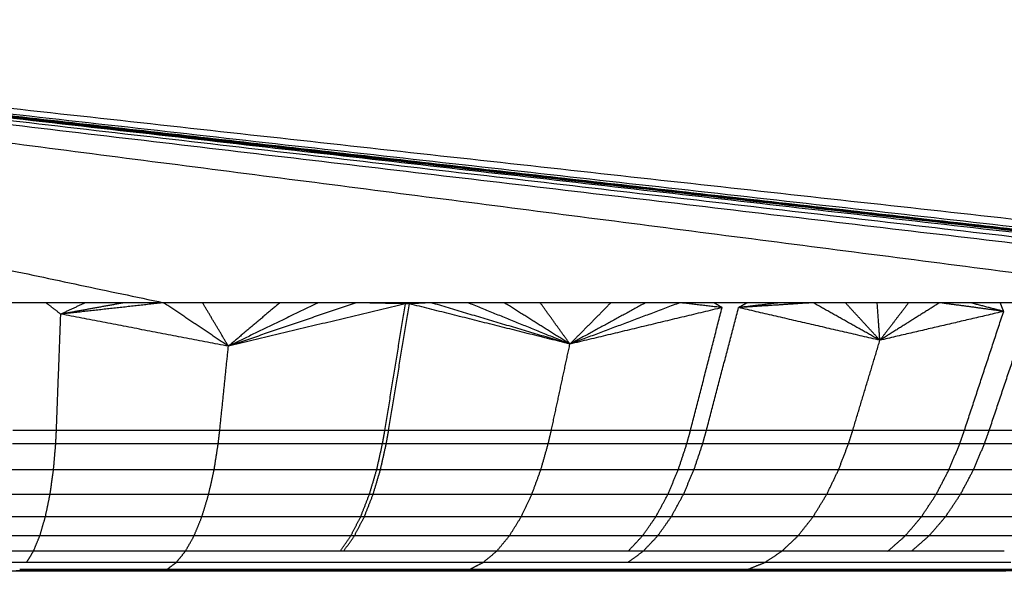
# Model space of a CAD drawing. Header units: millimetres. Extents: x 0 to 78, y 0 to 73.1.
# Tile 13 of 20: x 52.8 to 62, y 0 to 5.1. Entities that reach past the tile are written whole.
import ezdxf

# ---------------------------------------------------------------- set-up
doc = ezdxf.new("R2010")
doc.units = ezdxf.units.MM
doc.header["$MEASUREMENT"] = 0
doc.layers.add('Make2D$visible$lines', color=7, linetype='Continuous', true_color=0x000000)

msp = doc.modelspace()

# ---------------------------------------------------------------- linework, layer by layer
at = {"layer": 'Make2D$visible$lines'}
for points in [[(41.7716, 5.1121), (47.9723, 3.801), (54.173, 2.49)], [(43.9109, 5.1113), (54.0672, 3.8006), (64.2234, 2.49)], [(44.5416, 5.1118), (55.6398, 3.8009), (66.7379, 2.49)], [(44.7127, 5.1121), (56.0211, 3.801), (67.3296, 2.49)], [(44.7842, 5.112), (56.3528, 3.8038), (67.9214, 2.4957)], [(44.7842, 5.112), (56.2865, 3.8011), (67.7889, 2.4902)], [(45.0056, 5.1127), (56.6665, 3.8015), (68.3274, 2.4902)], [(45.3345, 5.1137), (57.2037, 3.8018), (69.0728, 2.49)], [(44.8848, 5.1095), (56.4122, 3.8055), (67.9396, 2.5014)], [(44.8848, 5.1095), (56.4347, 3.8012), (67.9847, 2.4929)], [(44.8948, 5.1067), (56.4081, 3.8012), (67.9214, 2.4957)], [(44.8953, 5.1067), (56.44, 3.7998), (67.9847, 2.4929)], [(44.9759, 5.101), (54.9719, 3.9726), (64.9679, 2.8443)], [(44.9759, 5.1009), (56.4577, 3.8012), (67.9396, 2.5014)], [(48.0368, 4.7582), (56.5023, 3.8012), (64.9679, 2.8443)], [(53.0821, 2.49), (52.8987, 2.49), (52.7153, 2.49)], [(53.4473, 2.49), (53.2647, 2.49), (53.0821, 2.49)], [(53.2199, 2.3841), (53.151, 2.4371), (53.0821, 2.49)], [(53.4473, 2.49), (53.3336, 2.4371), (53.2199, 2.3841)], [(53.811, 2.49), (53.5154, 2.4371), (53.2199, 2.3841)], [(54.173, 2.49), (53.6965, 2.4371), (53.2199, 2.3841)], [(53.811, 2.49), (53.6291, 2.49), (53.4473, 2.49)], [(54.173, 2.49), (53.992, 2.49), (53.811, 2.49)], [(54.5336, 2.49), (54.3533, 2.49), (54.173, 2.49)], [(54.7735, 2.0871), (54.4732, 2.2885), (54.173, 2.49)], [(54.7735, 2.0871), (54.6536, 2.2885), (54.5336, 2.49)], [(54.8927, 2.49), (54.7132, 2.49), (54.5336, 2.49)], [(55.6048, 2.49), (55.1891, 2.2885), (54.7735, 2.0871)], [(55.2499, 2.49), (55.0117, 2.2885), (54.7735, 2.0871)], [(55.9569, 2.49), (55.3652, 2.2885), (54.7735, 2.0871)], [(56.4137, 2.4802), (55.5936, 2.2836), (54.7735, 2.0871)], [(55.2499, 2.49), (55.0713, 2.49), (54.8927, 2.49)], [(55.6048, 2.49), (55.4274, 2.49), (55.2499, 2.49)], [(55.9569, 2.49), (55.7808, 2.49), (55.6048, 2.49)], [(56.3058, 2.49), (56.1313, 2.49), (55.9569, 2.49)], [(56.4137, 2.4802), (56.1853, 2.4851), (55.9569, 2.49)], [(56.2235, 1.306), (56.3186, 1.8931), (56.4137, 2.4802)], [(56.2585, 1.306), (56.3544, 1.8931), (56.4503, 2.4802)], [(56.6511, 2.49), (56.4784, 2.49), (56.3058, 2.49)], [(56.4137, 2.4802), (56.3598, 2.4851), (56.3058, 2.49)], [(56.4503, 2.4802), (56.3781, 2.4851), (56.3058, 2.49)], [(56.4503, 2.4802), (56.432, 2.4802), (56.4137, 2.4802)], [(56.6511, 2.49), (56.5507, 2.4851), (56.4503, 2.4802)], [(57.9387, 2.1066), (57.1945, 2.2934), (56.4503, 2.4802)], [(56.9923, 2.49), (56.8217, 2.49), (56.6511, 2.49)], [(57.9387, 2.1066), (57.2949, 2.2983), (56.6511, 2.49)], [(57.3295, 2.49), (57.1609, 2.49), (56.9923, 2.49)], [(57.9387, 2.1066), (57.4655, 2.2983), (56.9923, 2.49)], [(57.6628, 2.49), (57.4962, 2.49), (57.3295, 2.49)], [(57.9387, 2.1066), (57.6341, 2.2983), (57.3295, 2.49)], [(57.9387, 2.1066), (57.8008, 2.2983), (57.6628, 2.49)], [(57.9923, 2.49), (57.8276, 2.49), (57.6628, 2.49)], [(58.6399, 2.49), (58.2893, 2.2983), (57.9387, 2.1066)], [(58.318, 2.49), (58.1284, 2.2983), (57.9387, 2.1066)], [(58.9579, 2.49), (58.4483, 2.2983), (57.9387, 2.1066)], [(58.318, 2.49), (58.1552, 2.49), (57.9923, 2.49)], [(58.6399, 2.49), (58.4789, 2.49), (58.318, 2.49)], [(58.9579, 2.49), (58.7989, 2.49), (58.6399, 2.49)], [(59.2722, 2.49), (59.1151, 2.49), (58.9579, 2.49)], [(59.3487, 2.4449), (59.1533, 2.4675), (58.9579, 2.49)], [(59.5826, 2.49), (59.4274, 2.49), (59.2722, 2.49)], [(59.3487, 2.4449), (59.3104, 2.4675), (59.2722, 2.49)], [(59.8893, 2.49), (59.6953, 2.4675), (59.5013, 2.4449)], [(59.5826, 2.49), (59.542, 2.4675), (59.5013, 2.4449)], [(60.1921, 2.49), (59.8467, 2.4675), (59.5013, 2.4449)], [(59.8893, 2.49), (59.7359, 2.49), (59.5826, 2.49)], [(60.1921, 2.49), (60.0407, 2.49), (59.8893, 2.49)], [(60.491, 2.49), (60.3415, 2.49), (60.1921, 2.49)], [(60.8114, 2.1419), (60.5017, 2.3159), (60.1921, 2.49)], [(60.7861, 2.49), (60.6386, 2.49), (60.491, 2.49)], [(60.8114, 2.1419), (60.6512, 2.3159), (60.491, 2.49)], [(60.8114, 2.1419), (60.7988, 2.3159), (60.7861, 2.49)], [(61.0776, 2.49), (60.9319, 2.49), (60.7861, 2.49)], [(61.0776, 2.49), (60.9445, 2.3159), (60.8114, 2.1419)], [(61.3651, 2.49), (61.0883, 2.3159), (60.8114, 2.1419)], [(61.3651, 2.49), (61.2214, 2.49), (61.0776, 2.49)], [(61.6484, 2.49), (61.5068, 2.49), (61.3651, 2.49)], [(61.9583, 2.4096), (61.6617, 2.4498), (61.3651, 2.49)], [(61.9268, 2.49), (61.7876, 2.49), (61.6484, 2.49)], [(61.9583, 2.4096), (61.8034, 2.4498), (61.6484, 2.49)], [(62.1999, 2.49), (62.0634, 2.49), (61.9268, 2.49)], [(61.9583, 2.4096), (61.9426, 2.4498), (61.9268, 2.49)], [(53.1795, 1.3061), (53.1997, 1.8451), (53.2199, 2.3841)], [(54.7735, 2.0871), (53.9967, 2.2356), (53.2199, 2.3841)], [(59.3487, 2.4449), (58.6437, 2.2758), (57.9387, 2.1066)], [(59.0559, 1.306), (59.2023, 1.8755), (59.3487, 2.4449)], [(59.2034, 1.306), (59.3524, 1.8755), (59.5013, 2.4449)], [(60.8114, 2.1419), (60.1564, 2.2934), (59.5013, 2.4449)], [(61.9583, 2.4096), (61.3849, 2.2758), (60.8114, 2.1419)], [(61.5945, 1.306), (61.7764, 1.8578), (61.9583, 2.4096)], [(61.8241, 1.306), (62.0094, 1.8578), (62.1948, 2.4096)], [(57.7659, 1.306), (57.8523, 1.7063), (57.9387, 2.1066)], [(60.5596, 1.306), (60.6855, 1.7239), (60.8114, 2.1419)], [(54.6933, 1.306), (54.7334, 1.6965), (54.7735, 2.0871)], [(53.1795, 1.306), (52.9779, 1.306), (52.7763, 1.306)], [(53.1734, 1.1822), (53.1764, 1.2441), (53.1795, 1.306)], [(54.6933, 1.306), (53.9364, 1.306), (53.1795, 1.306)], [(54.679, 1.1822), (54.6861, 1.2441), (54.6933, 1.306)], [(56.2235, 1.306), (55.4584, 1.306), (54.6933, 1.306)], [(56.2016, 1.1822), (56.2125, 1.2441), (56.2235, 1.306)], [(56.2585, 1.306), (56.241, 1.306), (56.2235, 1.306)], [(56.2365, 1.1822), (56.2475, 1.2441), (56.2585, 1.306)], [(57.7659, 1.306), (57.0122, 1.306), (56.2585, 1.306)], [(57.7372, 1.1822), (57.7515, 1.2441), (57.7659, 1.306)], [(59.0559, 1.306), (58.4109, 1.306), (57.7659, 1.306)], [(59.0219, 1.1822), (59.0389, 1.2441), (59.0559, 1.306)], [(59.2034, 1.306), (59.1296, 1.306), (59.0559, 1.306)], [(59.1689, 1.1822), (59.1861, 1.2441), (59.2034, 1.306)], [(60.5596, 1.306), (59.8815, 1.306), (59.2034, 1.306)], [(60.52, 1.1822), (60.5398, 1.2441), (60.5596, 1.306)], [(61.5945, 1.306), (61.077, 1.306), (60.5596, 1.306)], [(61.5512, 1.1822), (61.5728, 1.2441), (61.5945, 1.306)], [(61.8241, 1.306), (61.7093, 1.306), (61.5945, 1.306)], [(61.78, 1.1822), (61.8021, 1.2441), (61.8241, 1.306)], [(62.7304, 1.306), (62.2773, 1.306), (61.8241, 1.306)], [(53.1734, 1.1822), (52.973, 1.1822), (52.7726, 1.1822)], [(53.1525, 0.94), (53.1629, 1.0611), (53.1734, 1.1822)], [(54.679, 1.1822), (53.9262, 1.1822), (53.1734, 1.1822)], [(54.6408, 0.94), (54.6599, 1.0611), (54.679, 1.1822)], [(56.2016, 1.1822), (55.4403, 1.1822), (54.679, 1.1822)], [(56.1475, 0.94), (56.1745, 1.0611), (56.2016, 1.1822)], [(56.182, 0.94), (56.2093, 1.0611), (56.2365, 1.1822)], [(56.2365, 1.1822), (56.2191, 1.1822), (56.2016, 1.1822)], [(57.7371, 1.1822), (56.9868, 1.1822), (56.2365, 1.1822)], [(57.6684, 0.94), (57.7028, 1.0611), (57.7371, 1.1822)], [(59.0219, 1.1822), (58.3795, 1.1822), (57.7372, 1.1822)], [(58.9418, 0.94), (58.9819, 1.0611), (59.0219, 1.1822)], [(59.1689, 1.1822), (59.0954, 1.1822), (59.0219, 1.1822)], [(59.0875, 0.94), (59.1282, 1.0611), (59.1689, 1.1822)], [(60.52, 1.1822), (59.8444, 1.1822), (59.1689, 1.1822)], [(60.4276, 0.94), (60.4738, 1.0611), (60.52, 1.1822)], [(61.5512, 1.1822), (61.0356, 1.1822), (60.52, 1.1822)], [(61.4507, 0.94), (61.5009, 1.0611), (61.5512, 1.1822)], [(61.78, 1.1822), (61.6656, 1.1822), (61.5512, 1.1822)], [(61.6778, 0.94), (61.7289, 1.0611), (61.78, 1.1822)], [(62.6833, 1.1822), (62.2316, 1.1822), (61.78, 1.1822)], [(53.1525, 0.94), (52.9546, 0.94), (52.7566, 0.94)], [(53.1203, 0.712), (53.1364, 0.826), (53.1525, 0.94)], [(54.6408, 0.94), (53.8966, 0.94), (53.1525, 0.94)], [(54.5901, 0.712), (54.6154, 0.826), (54.6408, 0.94)], [(56.1475, 0.94), (55.3941, 0.94), (54.6408, 0.94)], [(56.0797, 0.712), (56.1136, 0.826), (56.1475, 0.94)], [(56.1138, 0.712), (56.1479, 0.826), (56.182, 0.94)], [(56.182, 0.94), (56.1647, 0.94), (56.1475, 0.94)], [(57.6684, 0.94), (56.9252, 0.94), (56.182, 0.94)], [(57.5847, 0.7119), (57.6265, 0.826), (57.6684, 0.94)], [(58.9418, 0.94), (58.3051, 0.94), (57.6684, 0.94)], [(58.8458, 0.7119), (58.8938, 0.826), (58.9418, 0.94)], [(59.0875, 0.94), (59.0147, 0.94), (58.9418, 0.94)], [(58.9901, 0.7119), (59.0388, 0.826), (59.0875, 0.94)], [(60.4276, 0.94), (59.7576, 0.94), (59.0875, 0.94)], [(60.3179, 0.7119), (60.3728, 0.826), (60.4276, 0.94)], [(61.4507, 0.94), (60.9392, 0.94), (60.4276, 0.94)], [(61.332, 0.7119), (61.3913, 0.826), (61.4507, 0.94)], [(61.6778, 0.94), (61.5642, 0.94), (61.4507, 0.94)], [(61.5571, 0.7119), (61.6174, 0.826), (61.6778, 0.94)], [(62.5742, 0.94), (62.126, 0.94), (61.6778, 0.94)], [(53.1203, 0.712), (52.9249, 0.7119), (52.7296, 0.7119)], [(53.0775, 0.5059), (53.0989, 0.6089), (53.1203, 0.7119)], [(54.5901, 0.712), (53.8552, 0.7119), (53.1203, 0.7119)], [(54.5277, 0.5059), (54.5589, 0.6089), (54.5901, 0.7119)], [(56.0796, 0.712), (55.3349, 0.712), (54.5901, 0.712)], [(55.9992, 0.5059), (56.0394, 0.6089), (56.0796, 0.7119)], [(56.0329, 0.5059), (56.0734, 0.6089), (56.1138, 0.7119)], [(56.1138, 0.712), (56.0967, 0.712), (56.0797, 0.712)], [(57.5847, 0.7119), (56.8493, 0.7119), (56.1138, 0.712)], [(57.4872, 0.5059), (57.536, 0.6089), (57.5847, 0.7119)], [(58.8458, 0.7119), (58.2152, 0.7119), (57.5847, 0.7119)], [(58.7349, 0.5059), (58.7904, 0.6089), (58.8458, 0.7119)], [(58.9901, 0.7119), (58.9179, 0.7119), (58.8458, 0.7119)], [(58.8778, 0.5059), (58.9339, 0.6089), (58.9901, 0.7119)], [(60.3179, 0.7119), (59.654, 0.7119), (58.9901, 0.7119)], [(60.1923, 0.5059), (60.2551, 0.6089), (60.3179, 0.7119)], [(61.332, 0.7119), (60.825, 0.7119), (60.3179, 0.7119)], [(61.1964, 0.5059), (61.2642, 0.6089), (61.332, 0.7119)], [(61.5571, 0.7119), (61.4445, 0.7119), (61.332, 0.7119)], [(61.4193, 0.5059), (61.4882, 0.6089), (61.5571, 0.7119)], [(62.4458, 0.7119), (62.0014, 0.7119), (61.5571, 0.7119)], [(53.0775, 0.5059), (52.8848, 0.5059), (52.6922, 0.5059)], [(53.0256, 0.3291), (53.0515, 0.4175), (53.0775, 0.5059)], [(54.5277, 0.5059), (53.8026, 0.5059), (53.0775, 0.5059)], [(54.4555, 0.3291), (54.4916, 0.4175), (54.5277, 0.5059)], [(55.9991, 0.5059), (55.2634, 0.5059), (54.5277, 0.5059)], [(55.9078, 0.3291), (55.9535, 0.4175), (55.9991, 0.5059)], [(55.9412, 0.3291), (55.9871, 0.4175), (56.0329, 0.5059)], [(56.0329, 0.5059), (56.016, 0.5059), (55.9992, 0.5059)], [(57.4872, 0.5059), (56.7601, 0.5059), (56.0329, 0.5059)], [(57.378, 0.3291), (57.4326, 0.4175), (57.4872, 0.5059)], [(58.7349, 0.5059), (58.1111, 0.5059), (57.4872, 0.5059)], [(58.6115, 0.3291), (58.6732, 0.4175), (58.7349, 0.5059)], [(58.8778, 0.5059), (58.8063, 0.5059), (58.7349, 0.5059)], [(58.7527, 0.3291), (58.8152, 0.4175), (58.8778, 0.5059)], [(60.1922, 0.5059), (59.535, 0.5059), (58.8778, 0.5059)], [(60.0529, 0.3291), (60.1226, 0.4175), (60.1922, 0.5059)], [(61.1963, 0.5059), (60.6943, 0.5059), (60.1923, 0.5059)], [(61.0463, 0.3291), (61.1213, 0.4175), (61.1963, 0.5058)], [(61.4193, 0.5059), (61.3078, 0.5059), (61.1964, 0.5059)], [(61.2669, 0.3291), (61.3431, 0.4175), (61.4193, 0.5058)], [(62.2994, 0.5059), (61.8593, 0.5059), (61.4193, 0.5059)], [(53.0256, 0.3291), (52.8359, 0.3291), (52.6461, 0.3291)], [(52.9669, 0.1871), (52.9963, 0.2581), (53.0256, 0.3291)], [(54.4555, 0.3291), (53.7406, 0.3291), (53.0256, 0.3291)], [(54.3758, 0.1871), (54.4156, 0.2581), (54.4555, 0.3291)], [(55.9078, 0.3291), (55.1817, 0.3291), (54.4555, 0.3291)], [(55.8083, 0.1871), (55.858, 0.2581), (55.9078, 0.3291)], [(55.8412, 0.1871), (55.8912, 0.2581), (55.9412, 0.3291)], [(55.9412, 0.3291), (55.9245, 0.3291), (55.9078, 0.3291)], [(57.3779, 0.3291), (56.6596, 0.3291), (55.9412, 0.3291)], [(57.2597, 0.1871), (57.3188, 0.2581), (57.3779, 0.3291)], [(58.6114, 0.3291), (57.9947, 0.3291), (57.378, 0.3291)], [(58.4784, 0.1871), (58.5449, 0.2581), (58.6114, 0.3291)], [(58.7527, 0.3291), (58.6821, 0.3291), (58.6115, 0.3291)], [(58.618, 0.1871), (58.6853, 0.2581), (58.7527, 0.3291)], [(60.0529, 0.3291), (59.4028, 0.3291), (58.7527, 0.3291)], [(59.9031, 0.1871), (59.978, 0.2581), (60.0529, 0.3291)], [(61.0463, 0.3291), (60.5496, 0.3291), (60.0529, 0.3291)], [(60.8853, 0.187), (60.9658, 0.258), (61.0463, 0.329)], [(61.2668, 0.3291), (61.1566, 0.3291), (61.0463, 0.3291)], [(61.1033, 0.187), (61.1851, 0.258), (61.2668, 0.329)], [(62.1376, 0.3291), (61.7022, 0.3291), (61.2669, 0.3291)], [(52.9669, 0.1871), (52.7801, 0.1871), (52.5933, 0.1871)], [(52.9039, 0.0832), (52.9354, 0.1351), (52.9669, 0.187)], [(54.3757, 0.1871), (53.6713, 0.1871), (52.9669, 0.1871)], [(54.2912, 0.0832), (54.3335, 0.1351), (54.3757, 0.187)], [(55.8082, 0.1871), (55.092, 0.1871), (54.3758, 0.1871)], [(55.8412, 0.1871), (55.8247, 0.1871), (55.8083, 0.1871)], [(57.2597, 0.1871), (56.5504, 0.1871), (55.8412, 0.1871)], [(57.1358, 0.0832), (57.1977, 0.1351), (57.2597, 0.187)], [(58.4783, 0.1871), (57.869, 0.1871), (57.2597, 0.1871)], [(58.4771, 0.0832), (58.5475, 0.1351), (58.6179, 0.187)], [(58.6179, 0.1871), (58.5481, 0.1871), (58.4784, 0.1871)], [(59.9031, 0.1871), (59.2605, 0.1871), (58.618, 0.1871)], [(59.7467, 0.0832), (59.8249, 0.1351), (59.9031, 0.187)], [(60.8852, 0.187), (60.3942, 0.1871), (59.9031, 0.1871)], [(61.1033, 0.187), (60.9943, 0.187), (60.8853, 0.187)], [(61.9642, 0.187), (61.5338, 0.187), (61.1033, 0.187)], [(52.9038, 0.0832), (52.72, 0.0832), (52.5362, 0.0832)], [(52.9462, 0.0002), (52.787, 0.0002), (52.6278, 0.0002)], [(54.1606, 0.0034), (53.4832, 0.0034), (52.8058, 0.0034)], [(54.2047, 0.0184), (53.5219, 0.0184), (52.8391, 0.0184)], [(54.2912, 0.0832), (53.5975, 0.0832), (52.9039, 0.0832)], [(53.1049, 0.0002), (53.0256, 0.0002), (52.9462, 0.0002)], [(53.2631, 0.0002), (53.184, 0.0002), (53.1049, 0.0002)], [(53.4255, 0.0002), (53.3443, 0.0002), (53.2631, 0.0002)], [(53.5872, 0.0002), (53.5063, 0.0002), (53.4255, 0.0002)], [(53.9087, 0.0002), (53.748, 0.0002), (53.5872, 0.0002)], [(54.2277, 0.0002), (54.0682, 0.0002), (53.9087, 0.0002)], [(55.5421, 0.0034), (54.8513, 0.0034), (54.1606, 0.0034)], [(54.2048, 0.0184), (54.248, 0.0508), (54.2912, 0.0832)], [(55.5966, 0.0184), (54.9007, 0.0184), (54.2048, 0.0184)], [(54.5442, 0.0002), (54.386, 0.0002), (54.2277, 0.0002)], [(55.7034, 0.0832), (54.9973, 0.0832), (54.2912, 0.0832)], [(54.8582, 0.0002), (54.7012, 0.0002), (54.5442, 0.0002)], [(55.1696, 0.0002), (55.0139, 0.0002), (54.8582, 0.0002)], [(55.4784, 0.0002), (55.324, 0.0002), (55.1696, 0.0002)], [(55.6319, 0.0002), (55.5552, 0.0002), (55.4784, 0.0002)], [(55.5739, 0.0034), (55.558, 0.0034), (55.5421, 0.0034)], [(56.9453, 0.0034), (56.2596, 0.0034), (55.5739, 0.0034)], [(55.6286, 0.0184), (55.6126, 0.0184), (55.5966, 0.0184)], [(57.0095, 0.0184), (56.3191, 0.0184), (55.6286, 0.0184)], [(55.7848, 0.0002), (55.7084, 0.0002), (55.6319, 0.0002)], [(55.7359, 0.0832), (55.7197, 0.0832), (55.7035, 0.0832)], [(57.1357, 0.0832), (56.4358, 0.0832), (55.7359, 0.0832)], [(55.94, 0.0002), (55.8624, 0.0002), (55.7848, 0.0002)], [(56.0944, 0.0002), (56.0172, 0.0002), (55.94, 0.0002)], [(56.4005, 0.0002), (56.2474, 0.0002), (56.0944, 0.0002)], [(56.7033, 0.0002), (56.5519, 0.0002), (56.4005, 0.0002)], [(57.0026, 0.0002), (56.853, 0.0002), (56.7033, 0.0002)], [(58.1255, 0.0033), (57.5354, 0.0034), (56.9453, 0.0034)], [(57.2985, 0.0002), (57.1506, 0.0002), (57.0026, 0.0002)], [(57.0096, 0.0184), (57.0726, 0.0508), (57.1357, 0.0832)], [(58.1975, 0.0184), (57.6036, 0.0184), (57.0096, 0.0184)], [(58.3391, 0.0832), (57.7374, 0.0832), (57.1358, 0.0832)], [(57.5911, 0.0002), (57.4448, 0.0002), (57.2985, 0.0002)], [(57.8801, 0.0002), (57.7356, 0.0002), (57.5911, 0.0002)], [(58.1658, 0.0002), (58.023, 0.0002), (57.8801, 0.0002)], [(58.2608, 0.0033), (58.1932, 0.0033), (58.1255, 0.0033)], [(58.4506, 0.0002), (58.3082, 0.0002), (58.1658, 0.0002)], [(58.3337, 0.0184), (58.2656, 0.0184), (58.1976, 0.0184)], [(59.5069, 0.0033), (58.8839, 0.0033), (58.2608, 0.0033)], [(59.5877, 0.0184), (58.9607, 0.0184), (58.3337, 0.0184)], [(58.477, 0.0832), (58.4081, 0.0832), (58.3392, 0.0832)], [(58.7312, 0.0002), (58.5909, 0.0002), (58.4506, 0.0002)], [(59.7467, 0.0832), (59.1119, 0.0832), (58.4771, 0.0832)], [(59.0075, 0.0002), (58.8694, 0.0002), (58.7312, 0.0002)], [(59.2785, 0.0002), (59.143, 0.0002), (59.0075, 0.0002)], [(59.2797, 0.0002), (59.2791, 0.0002), (59.2785, 0.0002)], [(59.5476, 0.0002), (59.4137, 0.0002), (59.2797, 0.0002)], [(60.4597, 0.0033), (59.9833, 0.0033), (59.5069, 0.0033)], [(59.8114, 0.0002), (59.6795, 0.0002), (59.5476, 0.0002)], [(59.5878, 0.0184), (59.6672, 0.0508), (59.7467, 0.0831)], [(60.5464, 0.0184), (60.0671, 0.0184), (59.5878, 0.0184)], [(60.7172, 0.0832), (60.232, 0.0832), (59.7467, 0.0832)], [(60.0709, 0.0002), (59.9411, 0.0002), (59.8114, 0.0002)], [(60.3262, 0.0002), (60.1985, 0.0002), (60.0709, 0.0002)], [(60.5769, 0.0002), (60.4515, 0.0002), (60.3262, 0.0002)], [(60.6711, 0.0033), (60.5654, 0.0033), (60.4597, 0.0033)], [(60.7593, 0.0184), (60.6529, 0.0184), (60.5465, 0.0184)], [(60.8228, 0.0002), (60.6999, 0.0002), (60.5769, 0.0002)], [(61.5063, 0.0033), (61.0887, 0.0033), (60.6712, 0.0033)], [(60.9327, 0.0832), (60.825, 0.0832), (60.7173, 0.0832)], [(61.5996, 0.0184), (61.1795, 0.0184), (60.7594, 0.0184)], [(61.0638, 0.0002), (60.9433, 0.0002), (60.8228, 0.0002)], [(61.7833, 0.0832), (61.358, 0.0832), (60.9327, 0.0832)], [(61.3, 0.0002), (61.1819, 0.0002), (61.0638, 0.0002)], [(61.5312, 0.0002), (61.4156, 0.0002), (61.3, 0.0002)], [(61.7425, 0.0033), (61.6244, 0.0033), (61.5063, 0.0033)], [(61.7577, 0.0002), (61.6445, 0.0002), (61.5312, 0.0002)], [(61.8374, 0.0184), (61.7185, 0.0184), (61.5997, 0.0184)], [(62.4605, 0.0033), (62.1015, 0.0033), (61.7425, 0.0033)], [(61.9792, 0.0002), (61.8685, 0.0002), (61.7577, 0.0002)], [(62.0241, 0.0832), (61.9037, 0.0832), (61.7834, 0.0832)], [(62.5599, 0.0184), (62.1987, 0.0184), (61.8374, 0.0184)]]:
    msp.add_open_spline(points, degree=2, dxfattribs=at)

doc.saveas('drawing.dxf')
